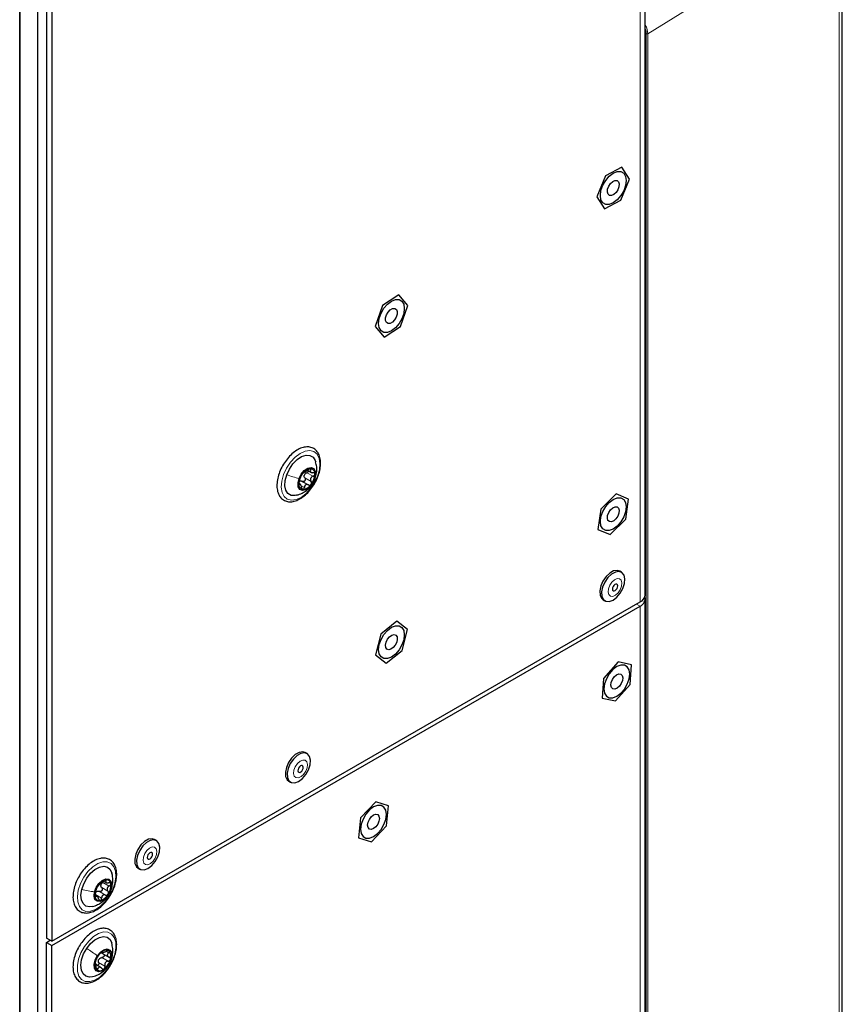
# Paper-space layout 'Blatt4' of a CAD drawing. Header units: millimetres. Extents: x 5 to 418, y 2 to 292.
# Tile 84 of 93: x 293 to 326, y 164 to 203. Entities that reach past the tile are written whole.
import ezdxf

# ---------------------------------------------------------------- set-up
doc = ezdxf.new("R2010")
doc.units = ezdxf.units.MM

psp = doc.layouts.new('Blatt4')

# ---------------------------------------------------------------- linework, layer by layer
at = {"color": 7, "linetype": 'Continuous', "lineweight": 18}
for p, q in [((317.732, 227.439), (317.732, 180.08)), ((325.597, 207.24), (318.036, 202.554)), ((325.597, 138.099), (325.597, 207.24)), ((317.978, 118.455), (317.978, 202.553)), ((318.036, 202.554), (318.036, 118.456)), ((304.481, 184.984), (304.728, 184.842)), ((304.558, 185.193), (304.806, 185.051)), ((304.656, 185.338), (304.718, 185.302)), ((304.242, 184.738), (304.267, 184.723)), ((304.371, 184.659), (304.461, 184.607)), ((304.88, 184.959), (304.867, 184.928)), ((317.591, 179.998), (317.732, 179.916)), ((317.732, 133.374), (317.732, 179.916)), ((296.577, 169.072), (296.618, 169.048)), ((296.358, 168.632), (296.606, 168.489)), ((296.451, 168.78), (296.699, 168.637)), ((296.502, 168.987), (296.75, 168.844)), ((296.854, 168.805), (296.83, 168.742)), ((296.2, 168.503), (296.447, 168.36)), ((296.202, 168.427), (296.222, 168.415)), ((296.456, 166.014), (296.703, 165.871)), ((296.478, 166.254), (296.492, 166.246)), ((296.636, 166.25), (296.722, 166.2)), ((296.226, 165.612), (296.304, 165.567)), ((296.33, 165.824), (296.577, 165.681)), ((296.712, 165.708), (296.719, 165.716))]:
    psp.add_line(p, q, dxfattribs=at)
at = {"color": 7, "linetype": 'Continuous', "lineweight": 25}
for p, q in [((317.937, 180.365), (317.937, 227.725)), ((294.271, 213.568), (294.271, 166.78)), ((294.483, 213.446), (294.483, 166.658)), ((293.21, 115.818), (293.21, 211.821)), ((293.917, 211.266), (293.917, 123.242)), ((293.21, 210.857), (293.21, 122.834)), ((325.725, 138.292), (325.725, 207.434)), ((317.015, 197.28), (316.37, 196.936)), ((317.316, 196.796), (317.015, 197.28)), ((316.37, 196.936), (316.027, 196.107)), ((316.973, 195.967), (317.316, 196.796)), ((316.027, 196.107), (316.329, 195.623)), ((316.329, 195.623), (316.973, 195.967)), ((308.194, 192.222), (307.55, 191.809)), ((308.548, 191.803), (308.194, 192.222)), ((307.55, 191.809), (307.26, 190.976)), ((308.257, 190.971), (308.548, 191.803)), ((307.26, 190.976), (307.613, 190.557)), ((307.613, 190.557), (308.257, 190.971)), ((304.598, 185.28), (304.722, 185.208)), ((304.299, 184.735), (304.251, 184.762)), ((304.375, 184.849), (304.623, 184.706)), ((316.787, 184.35), (316.18, 183.748)), ((317.279, 184.151), (316.787, 184.35)), ((317.163, 183.352), (317.279, 184.151)), ((316.18, 183.748), (316.064, 182.949)), ((316.556, 182.751), (317.163, 183.352)), ((316.064, 182.949), (316.556, 182.751)), ((316.998, 181.258), (316.927, 181.299)), ((294.483, 166.658), (317.732, 180.08)), ((294.483, 166.495), (317.732, 179.916)), ((316.274, 180.168), (316.345, 180.127)), ((317.937, 133.659), (317.937, 180.202)), ((308.118, 179.315), (307.484, 178.812)), ((308.538, 178.991), (308.118, 179.315)), ((307.484, 178.812), (307.269, 177.986)), ((308.323, 178.164), (308.538, 178.991)), ((307.269, 177.986), (307.689, 177.662)), ((307.689, 177.662), (308.323, 178.164)), ((316.864, 177.708), (316.281, 177.051)), ((317.395, 177.593), (316.864, 177.708)), ((317.345, 176.821), (317.395, 177.593)), ((316.281, 177.051), (316.231, 176.279)), ((316.762, 176.164), (317.345, 176.821)), ((316.231, 176.279), (316.762, 176.164)), ((304.567, 174.082), (304.496, 174.122)), ((303.844, 172.991), (303.914, 172.95)), ((307.282, 172.172), (306.685, 171.544)), ((307.793, 172.012), (307.282, 172.172)), ((307.707, 171.225), (307.793, 172.012)), ((306.685, 171.544), (306.6, 170.757)), ((307.111, 170.597), (307.707, 171.225)), ((298.613, 170.644), (298.543, 170.685)), ((306.6, 170.757), (307.111, 170.597)), ((297.89, 169.554), (297.96, 169.513)), ((296.518, 169.041), (296.623, 168.98)), ((296.271, 168.437), (296.186, 168.486)), ((294.483, 166.658), (294.271, 166.78)), ((294.271, 166.617), (294.412, 166.699)), ((294.271, 120.074), (294.271, 166.617)), ((294.271, 166.617), (294.483, 166.495)), ((294.483, 119.952), (294.483, 166.495)), ((296.458, 166.194), (296.732, 166.036)), ((296.465, 166.248), (296.517, 166.217)), ((296.432, 165.615), (296.223, 165.735))]:
    psp.add_line(p, q, dxfattribs=at)
at = {"color": 7, "linetype": 'Continuous', "lineweight": 25, "flags": 128}
for points in [[(317.181, 196.745), (317.156, 196.549), (317.084, 196.344), (316.971, 196.149), (316.829, 195.983), (316.672, 195.864), (316.514, 195.802), (316.372, 195.803), (316.26, 195.868), (316.187, 195.99), (316.163, 196.158), (316.187, 196.354), (316.26, 196.559), (316.372, 196.754), (316.514, 196.92), (316.672, 197.039), (316.829, 197.101), (316.971, 197.1), (317.084, 197.035), (317.156, 196.913), (317.181, 196.745)], [(316.465, 196.206), (316.439, 196.292), (316.449, 196.402), (316.492, 196.52), (316.563, 196.627), (316.65, 196.707), (316.74, 196.749), (316.82, 196.745), (316.878, 196.697), (316.904, 196.611), (316.895, 196.501), (316.851, 196.383), (316.781, 196.276), (316.694, 196.196), (316.603, 196.154), (316.523, 196.158), (316.465, 196.206)], [(307.394, 191.096), (307.419, 191.292), (307.492, 191.498), (307.604, 191.693), (307.746, 191.858), (307.904, 191.978), (308.061, 192.04), (308.203, 192.038), (308.315, 191.973), (308.388, 191.851), (308.413, 191.684), (308.388, 191.488), (308.315, 191.282), (308.203, 191.087), (308.061, 190.921), (307.904, 190.802), (307.746, 190.74), (307.604, 190.741), (307.492, 190.806), (307.419, 190.929), (307.394, 191.096)], [(307.708, 191.129), (307.674, 191.207), (307.675, 191.313), (307.711, 191.43), (307.776, 191.541), (307.86, 191.629), (307.951, 191.681), (308.035, 191.688), (308.099, 191.65), (308.133, 191.572), (308.132, 191.467), (308.096, 191.349), (308.031, 191.238), (307.947, 191.15), (307.856, 191.098), (307.772, 191.091), (307.708, 191.129)], [(303.764, 185.113), (303.87, 185.338), (304.012, 185.543), (304.177, 185.711), (304.354, 185.828), (304.527, 185.885), (304.683, 185.877), (304.809, 185.806), (304.894, 185.676), (304.911, 185.626)], [(304.251, 184.959), (304.339, 185.13), (304.459, 185.274), (304.595, 185.367), (304.726, 185.395), (304.831, 185.355), (304.894, 185.252), (304.907, 185.102), (304.867, 184.928)], [(304.148, 184.299), (304.096, 184.288), (303.94, 184.295), (303.814, 184.367), (303.729, 184.497), (303.691, 184.675), (303.703, 184.886), (303.764, 185.113)], [(304.867, 184.928), (304.779, 184.757), (304.658, 184.613), (304.522, 184.52), (304.392, 184.492), (304.287, 184.532), (304.223, 184.635), (304.211, 184.785), (304.251, 184.959)], [(316.163, 183.256), (316.187, 183.452), (316.26, 183.658), (316.372, 183.853), (316.514, 184.018), (316.672, 184.138), (316.829, 184.2), (316.971, 184.198), (317.084, 184.133), (317.156, 184.011), (317.181, 183.844), (317.156, 183.648), (317.084, 183.442), (316.971, 183.247), (316.829, 183.082), (316.672, 182.962), (316.514, 182.9), (316.372, 182.902), (316.26, 182.967), (316.187, 183.089), (316.163, 183.256)], [(316.521, 183.258), (316.464, 183.307), (316.439, 183.394), (316.45, 183.504), (316.494, 183.622), (316.565, 183.728), (316.653, 183.808), (316.743, 183.848), (316.823, 183.843), (316.879, 183.793), (316.904, 183.706), (316.894, 183.596), (316.85, 183.478), (316.778, 183.372), (316.691, 183.293), (316.6, 183.252), (316.521, 183.258)], [(316.927, 181.299), (316.827, 181.329), (316.683, 181.305), (316.531, 181.22), (316.387, 181.082), (316.266, 180.906), (316.181, 180.712), (316.141, 180.519), (316.152, 180.35), (316.211, 180.223), (316.274, 180.168)], [(317.132, 180.995), (317.097, 181.145), (317.016, 181.246), (316.897, 181.288), (316.754, 181.264), (316.602, 181.179), (316.458, 181.041), (316.336, 180.865), (316.252, 180.671), (316.212, 180.479), (316.222, 180.309), (316.282, 180.182), (316.383, 180.109), (316.515, 180.1), (316.665, 180.155), (316.815, 180.268), (316.95, 180.427), (317.055, 180.615), (317.118, 180.811), (317.132, 180.995)], [(316.848, 180.721), (316.837, 180.761), (316.812, 180.784), (316.776, 180.787), (316.735, 180.769), (316.695, 180.734), (316.662, 180.686), (316.642, 180.632), (316.637, 180.582), (316.647, 180.542), (316.673, 180.519), (316.709, 180.516), (316.75, 180.533), (316.79, 180.569), (316.822, 180.617), (316.843, 180.67), (316.848, 180.721)], [(308.413, 178.782), (308.388, 178.586), (308.315, 178.381), (308.203, 178.186), (308.061, 178.02), (307.904, 177.9), (307.746, 177.838), (307.604, 177.84), (307.492, 177.905), (307.419, 178.027), (307.394, 178.194), (307.419, 178.391), (307.492, 178.596), (307.604, 178.791), (307.746, 178.957), (307.904, 179.076), (308.061, 179.138), (308.203, 179.137), (308.315, 179.072), (308.388, 178.95), (308.413, 178.782)], [(307.726, 178.211), (307.682, 178.277), (307.671, 178.375), (307.696, 178.49), (307.752, 178.606), (307.831, 178.703), (307.922, 178.767), (308.009, 178.79), (308.081, 178.766), (308.125, 178.7), (308.136, 178.602), (308.112, 178.486), (308.055, 178.371), (307.976, 178.274), (307.885, 178.209), (307.798, 178.187), (307.726, 178.211)], [(316.813, 176.348), (316.97, 176.468), (317.112, 176.633), (317.225, 176.828), (317.297, 177.034), (317.322, 177.23), (317.297, 177.397), (317.225, 177.519), (317.112, 177.585), (316.97, 177.586), (316.813, 177.524), (316.656, 177.404), (316.514, 177.239), (316.401, 177.044), (316.329, 176.838), (316.304, 176.642), (316.329, 176.475), (316.401, 176.353), (316.514, 176.288), (316.656, 176.286), (316.813, 176.348)], [(316.713, 177.121), (316.801, 177.198), (316.891, 177.235), (316.969, 177.227), (317.024, 177.174), (317.046, 177.085), (317.033, 176.973), (316.986, 176.856), (316.914, 176.751), (316.825, 176.674), (316.735, 176.637), (316.657, 176.646), (316.602, 176.699), (316.58, 176.787), (316.593, 176.899), (316.64, 177.016), (316.713, 177.121)], [(304.496, 174.122), (304.396, 174.152), (304.253, 174.129), (304.101, 174.044), (303.956, 173.906), (303.835, 173.73), (303.75, 173.535), (303.71, 173.343), (303.721, 173.174), (303.78, 173.046), (303.844, 172.991)], [(304.701, 173.818), (304.666, 173.969), (304.585, 174.07), (304.466, 174.111), (304.323, 174.088), (304.171, 174.003), (304.027, 173.865), (303.906, 173.689), (303.821, 173.495), (303.781, 173.302), (303.792, 173.133), (303.851, 173.006), (303.952, 172.933), (304.085, 172.924), (304.234, 172.979), (304.384, 173.092), (304.519, 173.251), (304.624, 173.439), (304.687, 173.635), (304.701, 173.818)], [(304.417, 173.545), (304.406, 173.585), (304.381, 173.608), (304.345, 173.611), (304.304, 173.593), (304.264, 173.558), (304.231, 173.51), (304.211, 173.456), (304.206, 173.406), (304.216, 173.366), (304.242, 173.343), (304.278, 173.34), (304.319, 173.357), (304.359, 173.393), (304.391, 173.441), (304.412, 173.494), (304.417, 173.545)], [(307.196, 170.797), (307.354, 170.916), (307.496, 171.082), (307.608, 171.277), (307.681, 171.482), (307.706, 171.678), (307.681, 171.846), (307.608, 171.968), (307.496, 172.033), (307.354, 172.035), (307.196, 171.972), (307.039, 171.853), (306.897, 171.687), (306.785, 171.492), (306.712, 171.287), (306.687, 171.091), (306.712, 170.923), (306.785, 170.801), (306.897, 170.736), (307.039, 170.735), (307.196, 170.797)], [(307.108, 171.582), (307.197, 171.654), (307.286, 171.685), (307.362, 171.67), (307.412, 171.612), (307.43, 171.519), (307.412, 171.405), (307.361, 171.289), (307.285, 171.187), (307.196, 171.115), (307.107, 171.084), (307.031, 171.099), (306.981, 171.157), (306.963, 171.25), (306.981, 171.364), (307.032, 171.48), (307.108, 171.582)], [(298.543, 170.685), (298.442, 170.715), (298.299, 170.692), (298.147, 170.607), (298.002, 170.469), (297.881, 170.293), (297.796, 170.098), (297.757, 169.906), (297.767, 169.737), (297.826, 169.609), (297.89, 169.554)], [(298.748, 170.381), (298.712, 170.532), (298.631, 170.633), (298.512, 170.674), (298.369, 170.651), (298.217, 170.566), (298.073, 170.428), (297.952, 170.252), (297.867, 170.058), (297.827, 169.865), (297.838, 169.696), (297.897, 169.569), (297.998, 169.496), (298.131, 169.487), (298.28, 169.542), (298.431, 169.655), (298.565, 169.814), (298.67, 170.002), (298.733, 170.198), (298.748, 170.381)], [(298.463, 170.108), (298.453, 170.147), (298.427, 170.171), (298.391, 170.174), (298.35, 170.156), (298.31, 170.121), (298.278, 170.072), (298.257, 170.019), (298.252, 169.969), (298.263, 169.929), (298.288, 169.906), (298.324, 169.902), (298.365, 169.92), (298.405, 169.956), (298.438, 170.004), (298.458, 170.057), (298.463, 170.108)], [(295.66, 168.709), (295.74, 168.937), (295.861, 169.157), (296.013, 169.349), (296.185, 169.498), (296.362, 169.593), (296.53, 169.625), (296.675, 169.592), (296.786, 169.497), (296.851, 169.357)], [(296.166, 168.615), (296.234, 168.791), (296.342, 168.95), (296.473, 169.068), (296.609, 169.126), (296.727, 169.116), (296.811, 169.04), (296.847, 168.909), (296.83, 168.742)], [(296.084, 168.033), (295.971, 168.018), (295.826, 168.051), (295.715, 168.147), (295.647, 168.297), (295.629, 168.489), (295.66, 168.709)], [(296.83, 168.742), (296.762, 168.566), (296.654, 168.407), (296.522, 168.29), (296.387, 168.231), (296.268, 168.241), (296.185, 168.318), (296.149, 168.449), (296.166, 168.615)], [(295.858, 166.376), (296.01, 166.569), (296.181, 166.72), (296.358, 166.815), (296.526, 166.849), (296.672, 166.817), (296.784, 166.723), (296.85, 166.585)], [(296.088, 165.258), (295.974, 165.242), (295.828, 165.274), (295.717, 165.368), (295.648, 165.517), (295.628, 165.709), (295.659, 165.928), (295.738, 166.157), (295.858, 166.376)], [(296.277, 166.089), (296.398, 166.232), (296.534, 166.325), (296.664, 166.354), (296.769, 166.314), (296.833, 166.212), (296.846, 166.062), (296.806, 165.888), (296.719, 165.716)], [(296.719, 165.716), (296.598, 165.573), (296.462, 165.48), (296.332, 165.451), (296.226, 165.491), (296.162, 165.593), (296.15, 165.743), (296.19, 165.917), (296.277, 166.089)]]:
    psp.add_lwpolyline(points, dxfattribs=at)
at = {"color": 7, "linetype": 'Continuous', "lineweight": 18, "flags": 128}
for points in [[(304.983, 185.053), (304.866, 184.8), (304.711, 184.565), (304.529, 184.366), (304.332, 184.217), (304.133, 184.126), (303.947, 184.101), (303.786, 184.143), (303.66, 184.25), (303.579, 184.413), (303.548, 184.622), (303.569, 184.863), (303.64, 185.119), (303.757, 185.373), (303.912, 185.608), (304.094, 185.806), (304.291, 185.956), (304.489, 186.047), (304.676, 186.072), (304.837, 186.03), (304.962, 185.923), (305.044, 185.76), (305.075, 185.551), (305.054, 185.31), (304.983, 185.053)], [(317.016, 180.831), (316.988, 180.935), (316.923, 180.995), (316.83, 181.003), (316.724, 180.957), (316.62, 180.865), (316.535, 180.74), (316.482, 180.602), (316.468, 180.472), (316.496, 180.368), (316.562, 180.308), (316.655, 180.3), (316.761, 180.346), (316.865, 180.438), (316.949, 180.562), (317.003, 180.701), (317.016, 180.831)], [(304.585, 173.655), (304.557, 173.758), (304.492, 173.818), (304.399, 173.826), (304.293, 173.781), (304.189, 173.689), (304.104, 173.564), (304.051, 173.426), (304.037, 173.295), (304.065, 173.192), (304.131, 173.132), (304.224, 173.124), (304.33, 173.17), (304.434, 173.262), (304.518, 173.386), (304.572, 173.524), (304.585, 173.655)], [(298.632, 170.218), (298.604, 170.321), (298.538, 170.381), (298.445, 170.389), (298.339, 170.344), (298.235, 170.252), (298.151, 170.127), (298.097, 169.989), (298.084, 169.858), (298.112, 169.755), (298.177, 169.695), (298.27, 169.687), (298.376, 169.733), (298.48, 169.825), (298.565, 169.949), (298.618, 170.087), (298.632, 170.218)], [(296.975, 168.96), (296.887, 168.703), (296.757, 168.454), (296.591, 168.229), (296.403, 168.046), (296.204, 167.915), (296.008, 167.846), (295.829, 167.843), (295.679, 167.907), (295.567, 168.033), (295.502, 168.214), (295.488, 168.435), (295.526, 168.683), (295.613, 168.94), (295.744, 169.19), (295.909, 169.414), (296.098, 169.598), (296.297, 169.729), (296.492, 169.798), (296.672, 169.8), (296.822, 169.736), (296.934, 169.61), (296.999, 169.43), (297.013, 169.208), (296.975, 168.96)], [(296.732, 165.639), (296.562, 165.421), (296.371, 165.245), (296.172, 165.123), (295.978, 165.064), (295.803, 165.073), (295.658, 165.147), (295.553, 165.283), (295.496, 165.47), (295.491, 165.697), (295.537, 165.948), (295.632, 166.205), (295.769, 166.451), (295.938, 166.67), (296.129, 166.846), (296.329, 166.968), (296.523, 167.027), (296.698, 167.018), (296.843, 166.944), (296.947, 166.808), (297.004, 166.62), (297.01, 166.394), (296.964, 166.143), (296.869, 165.886), (296.732, 165.639)]]:
    psp.add_lwpolyline(points, dxfattribs=at)
at = {"color": 7, "linetype": 'Continuous', "lineweight": 18}
psp.add_arc((318.006, 202.607), 0.0609, 242.4446, 299.2876, dxfattribs=at)
at = {"color": 7, "linetype": 'Continuous', "lineweight": 25}
for centre, radius, start, end in [((304.921, 184.732), 0.681, 140.9685, 178.4687), ((304.751, 184.93), 0.426, 95.4013, 147.1955), ((304.697, 185.019), 0.249, 152.7135, 166.7236), ((304.686, 185.163), 0.193, 352.2874, 82.6166), ((304.196, 185.155), 0.681, 320.9685, 358.4687), ((304.432, 184.724), 0.193, 172.2874, 262.6166), ((304.367, 184.957), 0.426, 275.4013, 327.1955), ((317.587, 180.4), 0.352, 294.3747, 354.3052), ((317.622, 180.206), 0.31, 290.8155, 15.0042), ((296.752, 168.578), 0.53, 106.8268, 151.374), ((296.637, 168.916), 0.174, 5.3311, 102.6403), ((296.781, 168.494), 0.599, 145.6008, 186.547), ((296.367, 168.467), 0.193, 120.7845, 137.4163), ((296.631, 168.84), 0.219, 158.4297, 173.718), ((296.215, 168.864), 0.599, 325.6008, 6.547), ((296.359, 168.442), 0.174, 185.3311, 282.6403), ((296.244, 168.779), 0.53, 286.8268, 331.374), ((296.621, 166.071), 0.24, 59.0871, 136.4851), ((296.905, 165.666), 0.731, 128.7416, 164.4498), ((296.569, 165.804), 0.268, 139.922, 153.2695), ((296.091, 166.139), 0.731, 308.7416, 344.4498), ((296.495, 166.069), 0.325, 337.3286, 39.8568), ((296.501, 165.737), 0.325, 157.3286, 219.8568), ((296.374, 165.734), 0.24, 239.0871, 316.4851)]:
    psp.add_arc(centre, radius, start, end, dxfattribs=at)
at = {"color": 7, "linetype": 'Continuous', "lineweight": 18}
for centre, major_axis, ratio, start_param, end_param in [((317.681, 202.757), (-0.251, 0.432), 0.581041, 3.925082, 4.689681), ((317.652, 202.741), (-0.23, 0.398), 0.577908, 3.926308, 4.430945)]:
    psp.add_ellipse(centre, major_axis=major_axis, ratio=ratio, start_param=start_param, end_param=end_param, dxfattribs=at)
at = {"color": 7, "linetype": 'Continuous', "lineweight": 25}
for points, knots in [([(304.61, 186.212), (304.575, 186.212), (304.478, 186.212), (304.311, 186.164), (304.113, 186.056), (303.922, 185.897), (303.744, 185.699), (303.648, 185.543), (303.601, 185.465)], [0, 0, 0, 0, 0.098819, 0.274274, 0.453943, 0.63636, 0.8186, 1, 1, 1, 1]), ([(304.993, 185.04), (305.008, 185.076), (305.058, 185.195), (305.098, 185.399), (305.111, 185.637), (305.072, 185.851), (304.984, 186.027), (304.849, 186.151), (304.716, 186.203), (304.633, 186.21), (304.61, 186.212)], [0, 0, 0, 0, 0.063226, 0.211446, 0.360614, 0.51095, 0.660799, 0.805706, 0.944262, 1, 1, 1, 1]), ([(303.601, 185.465), (303.601, 185.465), (303.551, 185.389), (303.481, 185.218), (303.401, 184.968), (303.37, 184.721), (303.386, 184.495), (303.45, 184.307), (303.559, 184.161), (303.704, 184.067), (303.878, 184.032), (304.064, 184.055), (304.259, 184.132), (304.455, 184.263), (304.642, 184.442), (304.806, 184.657), (304.927, 184.861), (304.976, 184.993), (304.993, 185.04)], [0, 0, 0, 0, 0.00018, 0.070034, 0.140051, 0.210424, 0.281334, 0.352574, 0.415473, 0.482378, 0.547384, 0.612731, 0.68053, 0.750195, 0.820264, 0.89018, 0.960009, 1, 1, 1, 1]), ([(304.887, 184.957), (304.909, 185.033), (304.954, 185.185), (304.959, 185.414), (304.924, 185.556), (304.908, 185.622)], [0, 0, 0, 0, 0.3538162, 0.6983265, 1, 1, 1, 1]), ([(304.264, 184.864), (304.27, 184.882), (304.28, 184.909), (304.295, 184.951), (304.306, 184.983), (304.317, 185.013), (304.331, 185.047), (304.337, 185.063), (304.341, 185.073)], [0, 0, 0, 0, 0.249168, 0.374303, 0.498903, 0.623987, 0.749746, 1, 1, 1, 1]), ([(304.393, 185.161), (304.386, 185.152), (304.374, 185.135), (304.358, 185.11), (304.347, 185.088), (304.343, 185.078), (304.341, 185.073)], [0, 0, 0, 0, 0.250033, 0.4996315, 0.7492277, 1, 1, 1, 1]), ([(304.481, 184.984), (304.486, 184.976), (304.495, 184.959), (304.499, 184.928), (304.494, 184.896), (304.479, 184.868), (304.456, 184.847), (304.429, 184.837), (304.401, 184.837), (304.384, 184.845), (304.375, 184.849)], [0, 0, 0, 0, 0.125193, 0.249438, 0.374279, 0.499024, 0.623869, 0.749369, 0.87443, 1, 1, 1, 1]), ([(304.447, 185.209), (304.445, 185.209), (304.441, 185.209), (304.429, 185.2), (304.412, 185.184), (304.399, 185.169), (304.393, 185.161)], [0, 0, 0, 0, 0.249815, 0.499908, 0.75012, 1, 1, 1, 1]), ([(304.447, 185.209), (304.451, 185.209), (304.457, 185.209), (304.479, 185.221), (304.501, 185.234), (304.527, 185.25), (304.564, 185.274), (304.591, 185.294), (304.609, 185.308)], [0, 0, 0, 0, 0.249199, 0.374336, 0.49893, 0.624007, 0.749759, 1, 1, 1, 1]), ([(304.481, 184.984), (304.472, 184.998), (304.456, 185.026), (304.455, 185.06), (304.455, 185.076)], [0, 0, 0, 0, 0.50155, 1, 1, 1, 1]), ([(304.476, 185.133), (304.487, 185.146), (304.51, 185.173), (304.542, 185.187), (304.558, 185.193)], [0, 0, 0, 0, 0.498459, 1, 1, 1, 1]), ([(304.626, 185.264), (304.626, 185.26), (304.624, 185.248), (304.61, 185.228), (304.587, 185.207), (304.568, 185.198), (304.558, 185.193)], [0, 0, 0, 0, 0.10954, 0.406653, 0.702727, 1, 1, 1, 1]), ([(304.711, 185.354), (304.703, 185.354), (304.689, 185.353), (304.661, 185.342), (304.633, 185.326), (304.617, 185.314), (304.609, 185.308)], [0, 0, 0, 0, 0.249991, 0.499611, 0.749127, 1, 1, 1, 1]), ([(304.718, 185.302), (304.708, 185.288), (304.694, 185.268), (304.694, 185.242), (304.701, 185.224), (304.718, 185.209), (304.75, 185.195), (304.781, 185.193), (304.802, 185.192)], [0, 0, 0, 0, 0.249201, 0.374338, 0.498932, 0.624008, 0.74976, 1, 1, 1, 1]), ([(304.806, 185.051), (304.785, 185.041), (304.754, 185.026), (304.724, 184.993), (304.708, 184.964), (304.701, 184.932), (304.703, 184.888), (304.718, 184.86), (304.728, 184.842)], [0, 0, 0, 0, 0.249168, 0.374303, 0.498903, 0.623987, 0.749746, 1, 1, 1, 1]), ([(304.718, 185.302), (304.722, 185.309), (304.731, 185.321), (304.734, 185.338), (304.728, 185.351), (304.716, 185.353), (304.711, 185.354)], [0, 0, 0, 0, 0.249852, 0.499902, 0.750115, 1, 1, 1, 1]), ([(304.877, 185.137), (304.876, 185.145), (304.873, 185.162), (304.856, 185.179), (304.831, 185.19), (304.812, 185.191), (304.802, 185.192)], [0, 0, 0, 0, 0.249857, 0.499466, 0.749011, 1, 1, 1, 1]), ([(304.806, 185.051), (304.815, 185.055), (304.834, 185.064), (304.858, 185.085), (304.874, 185.111), (304.876, 185.128), (304.877, 185.137)], [0, 0, 0, 0, 0.249807, 0.500055, 0.750309, 1, 1, 1, 1]), ([(304.154, 184.306), (304.194, 184.316), (304.302, 184.342), (304.463, 184.428), (304.63, 184.556), (304.783, 184.73), (304.85, 184.876), (304.887, 184.957)], [0, 0, 0, 0, 0.120898, 0.327824, 0.530789, 0.739002, 1, 1, 1, 1]), ([(304.264, 184.864), (304.261, 184.856), (304.255, 184.84), (304.247, 184.81), (304.241, 184.778), (304.241, 184.759), (304.241, 184.75)], [0, 0, 0, 0, 0.249807, 0.500055, 0.750309, 1, 1, 1, 1]), ([(304.241, 184.75), (304.241, 184.742), (304.243, 184.727), (304.249, 184.715), (304.258, 184.713), (304.264, 184.72), (304.267, 184.723)], [0, 0, 0, 0, 0.249857, 0.499466, 0.749011, 1, 1, 1, 1]), ([(304.352, 184.613), (304.347, 184.635), (304.34, 184.667), (304.325, 184.703), (304.312, 184.723), (304.3, 184.735), (304.284, 184.741), (304.274, 184.73), (304.267, 184.723)], [0, 0, 0, 0, 0.249201, 0.374338, 0.498932, 0.624008, 0.74976, 1, 1, 1, 1]), ([(304.29, 184.865), (304.305, 184.866), (304.334, 184.869), (304.361, 184.856), (304.375, 184.849)], [0, 0, 0, 0, 0.498457, 1, 1, 1, 1]), ([(304.352, 184.613), (304.354, 184.603), (304.358, 184.582), (304.371, 184.556), (304.388, 184.538), (304.401, 184.534), (304.407, 184.533)], [0, 0, 0, 0, 0.249852, 0.499902, 0.750115, 1, 1, 1, 1]), ([(304.407, 184.533), (304.414, 184.534), (304.427, 184.536), (304.444, 184.553), (304.456, 184.577), (304.459, 184.597), (304.461, 184.607)], [0, 0, 0, 0, 0.249991, 0.499611, 0.749127, 1, 1, 1, 1]), ([(304.623, 184.706), (304.604, 184.714), (304.577, 184.726), (304.539, 184.724), (304.513, 184.714), (304.492, 184.695), (304.47, 184.661), (304.464, 184.629), (304.461, 184.607)], [0, 0, 0, 0, 0.249199, 0.374336, 0.49893, 0.624007, 0.749759, 1, 1, 1, 1]), ([(304.623, 184.706), (304.631, 184.702), (304.648, 184.694), (304.676, 184.694), (304.704, 184.704), (304.718, 184.719), (304.725, 184.726)], [0, 0, 0, 0, 0.249815, 0.499908, 0.75012, 1, 1, 1, 1]), ([(304.725, 184.726), (304.731, 184.735), (304.742, 184.753), (304.747, 184.785), (304.743, 184.816), (304.733, 184.833), (304.728, 184.842)], [0, 0, 0, 0, 0.250033, 0.499632, 0.749228, 1, 1, 1, 1]), ([(296.403, 169.937), (296.367, 169.928), (296.266, 169.904), (296.096, 169.819), (295.901, 169.672), (295.723, 169.479), (295.605, 169.324), (295.56, 169.234), (295.556, 169.225)], [0, 0, 0, 0, 0.116024, 0.329386, 0.54511, 0.761082, 0.976573, 1, 1, 1, 1]), ([(296.989, 168.949), (297.003, 169.001), (297.04, 169.137), (297.05, 169.346), (297.019, 169.564), (296.935, 169.744), (296.806, 169.876), (296.643, 169.945), (296.504, 169.953), (296.423, 169.94), (296.403, 169.937)], [0, 0, 0, 0, 0.090612, 0.238574, 0.387702, 0.536718, 0.681345, 0.819423, 0.955356, 1, 1, 1, 1]), ([(295.556, 169.225), (295.517, 169.154), (295.434, 169.002), (295.354, 168.757), (295.312, 168.509), (295.317, 168.278), (295.372, 168.075), (295.477, 167.915), (295.624, 167.81), (295.796, 167.768), (295.981, 167.785), (296.175, 167.856), (296.372, 167.981), (296.56, 168.155), (296.729, 168.366), (296.867, 168.603), (296.956, 168.803), (296.982, 168.918), (296.989, 168.949)], [0, 0, 0, 0, 0.058922, 0.12516, 0.191689, 0.2587, 0.326172, 0.392809, 0.45667, 0.518284, 0.579969, 0.643874, 0.709697, 0.776038, 0.842244, 0.90835, 0.974521, 1, 1, 1, 1]), ([(296.342, 168.897), (296.347, 168.9), (296.356, 168.905), (296.378, 168.923), (296.4, 168.941), (296.425, 168.961), (296.46, 168.99), (296.484, 169.011), (296.5, 169.026)], [0, 0, 0, 0, 0.2491995, 0.3743362, 0.4989302, 0.6240074, 0.7497593, 1, 1, 1, 1]), ([(296.599, 169.086), (296.591, 169.083), (296.576, 169.079), (296.549, 169.064), (296.522, 169.046), (296.508, 169.032), (296.5, 169.026)], [0, 0, 0, 0, 0.2499907, 0.4996106, 0.7491271, 1, 1, 1, 1]), ([(296.618, 169.048), (296.621, 169.054), (296.628, 169.066), (296.627, 169.079), (296.618, 169.087), (296.605, 169.086), (296.599, 169.086)], [0, 0, 0, 0, 0.249852, 0.499902, 0.750115, 1, 1, 1, 1]), ([(296.618, 169.048), (296.611, 169.036), (296.601, 169.017), (296.605, 168.996), (296.617, 168.982), (296.637, 168.973), (296.672, 168.965), (296.704, 168.968), (296.725, 168.97)], [0, 0, 0, 0, 0.249201, 0.374338, 0.498932, 0.624008, 0.74976, 1, 1, 1, 1]), ([(296.86, 168.803), (296.873, 168.881), (296.9, 169.035), (296.889, 169.223), (296.856, 169.323), (296.847, 169.349)], [0, 0, 0, 0, 0.425087, 0.849708, 1, 1, 1, 1]), ([(296.087, 168.034), (296.088, 168.034), (296.159, 168.045), (296.291, 168.104), (296.473, 168.21), (296.631, 168.354), (296.762, 168.535), (296.831, 168.692), (296.855, 168.786), (296.86, 168.803)], [0, 0, 0, 0, 0.00075, 0.189438, 0.371917, 0.553451, 0.745308, 0.953217, 1, 1, 1, 1]), ([(296.198, 168.541), (296.203, 168.561), (296.211, 168.591), (296.221, 168.635), (296.229, 168.667), (296.236, 168.696), (296.245, 168.728), (296.247, 168.74), (296.249, 168.748)], [0, 0, 0, 0, 0.249168, 0.374303, 0.498903, 0.623987, 0.749746, 1, 1, 1, 1]), ([(296.287, 168.832), (296.282, 168.823), (296.271, 168.805), (296.259, 168.78), (296.251, 168.759), (296.25, 168.752), (296.249, 168.748)], [0, 0, 0, 0, 0.250033, 0.499632, 0.749228, 1, 1, 1, 1]), ([(296.269, 168.633), (296.284, 168.637), (296.313, 168.645), (296.343, 168.636), (296.358, 168.632)], [0, 0, 0, 0, 0.498457, 1, 1, 1, 1]), ([(296.342, 168.897), (296.339, 168.895), (296.334, 168.893), (296.321, 168.879), (296.304, 168.858), (296.293, 168.841), (296.287, 168.832)], [0, 0, 0, 0, 0.249815, 0.499908, 0.75012, 1, 1, 1, 1]), ([(296.451, 168.78), (296.457, 168.773), (296.469, 168.758), (296.477, 168.728), (296.475, 168.697), (296.463, 168.668), (296.442, 168.644), (296.415, 168.629), (296.386, 168.624), (296.367, 168.629), (296.358, 168.632)], [0, 0, 0, 0, 0.125193, 0.249438, 0.374279, 0.499024, 0.623869, 0.749369, 0.87443, 1, 1, 1, 1]), ([(296.451, 168.78), (296.441, 168.792), (296.421, 168.817), (296.416, 168.848), (296.413, 168.864)], [0, 0, 0, 0, 0.50155, 1, 1, 1, 1]), ([(296.427, 168.92), (296.437, 168.934), (296.457, 168.961), (296.487, 168.979), (296.502, 168.987)], [0, 0, 0, 0, 0.498459, 1, 1, 1, 1]), ([(296.75, 168.844), (296.73, 168.833), (296.701, 168.815), (296.675, 168.78), (296.662, 168.751), (296.66, 168.719), (296.667, 168.678), (296.686, 168.654), (296.699, 168.637)], [0, 0, 0, 0, 0.249168, 0.374303, 0.498903, 0.623987, 0.749746, 1, 1, 1, 1]), ([(296.709, 168.525), (296.714, 168.535), (296.723, 168.554), (296.724, 168.585), (296.716, 168.615), (296.704, 168.63), (296.699, 168.637)], [0, 0, 0, 0, 0.250033, 0.499632, 0.749228, 1, 1, 1, 1]), ([(296.81, 168.932), (296.807, 168.939), (296.802, 168.954), (296.781, 168.967), (296.755, 168.973), (296.735, 168.971), (296.725, 168.97)], [0, 0, 0, 0, 0.249857, 0.499466, 0.749011, 1, 1, 1, 1]), ([(296.75, 168.844), (296.759, 168.85), (296.777, 168.86), (296.798, 168.883), (296.811, 168.908), (296.81, 168.924), (296.81, 168.932)], [0, 0, 0, 0, 0.249807, 0.500055, 0.750309, 1, 1, 1, 1]), ([(296.198, 168.541), (296.195, 168.532), (296.19, 168.514), (296.185, 168.482), (296.183, 168.451), (296.185, 168.434), (296.186, 168.425)], [0, 0, 0, 0, 0.249807, 0.500055, 0.750309, 1, 1, 1, 1]), ([(296.186, 168.425), (296.188, 168.419), (296.192, 168.405), (296.201, 168.398), (296.212, 168.401), (296.219, 168.411), (296.222, 168.415)], [0, 0, 0, 0, 0.249857, 0.499466, 0.749011, 1, 1, 1, 1]), ([(296.2, 168.503), (296.201, 168.52), (296.202, 168.555), (296.218, 168.583), (296.225, 168.597)], [0, 0, 0, 0, 0.501552, 1, 1, 1, 1]), ([(296.33, 168.337), (296.322, 168.358), (296.312, 168.389), (296.291, 168.419), (296.275, 168.435), (296.259, 168.442), (296.241, 168.441), (296.23, 168.426), (296.222, 168.415)], [0, 0, 0, 0, 0.249201, 0.374338, 0.498932, 0.624008, 0.74976, 1, 1, 1, 1]), ([(296.33, 168.337), (296.333, 168.328), (296.34, 168.308), (296.356, 168.286), (296.375, 168.272), (296.39, 168.272), (296.397, 168.272)], [0, 0, 0, 0, 0.249852, 0.499902, 0.750115, 1, 1, 1, 1]), ([(296.397, 168.272), (296.404, 168.275), (296.418, 168.28), (296.434, 168.301), (296.445, 168.329), (296.446, 168.349), (296.447, 168.36)], [0, 0, 0, 0, 0.249991, 0.499611, 0.749127, 1, 1, 1, 1]), ([(296.606, 168.489), (296.586, 168.494), (296.557, 168.501), (296.518, 168.492), (296.492, 168.477), (296.471, 168.454), (296.452, 168.416), (296.449, 168.382), (296.447, 168.36)], [0, 0, 0, 0, 0.249199, 0.374336, 0.49893, 0.624007, 0.749759, 1, 1, 1, 1]), ([(296.606, 168.489), (296.615, 168.486), (296.633, 168.482), (296.662, 168.486), (296.689, 168.5), (296.702, 168.517), (296.709, 168.525)], [0, 0, 0, 0, 0.249815, 0.499908, 0.75012, 1, 1, 1, 1]), ([(296.837, 167.061), (296.81, 167.081), (296.737, 167.135), (296.592, 167.177), (296.409, 167.171), (296.216, 167.108), (296.019, 166.992), (295.829, 166.825), (295.662, 166.63), (295.576, 166.482), (295.536, 166.413)], [0, 0, 0, 0, 0.075928, 0.204399, 0.332927, 0.46564, 0.602765, 0.74143, 0.879862, 1, 1, 1, 1]), ([(296.97, 166.104), (296.978, 166.127), (297.018, 166.235), (297.045, 166.425), (297.045, 166.658), (296.992, 166.862), (296.912, 166.992), (296.852, 167.048), (296.837, 167.061)], [0, 0, 0, 0, 0.061079, 0.276824, 0.494099, 0.712952, 0.929478, 1, 1, 1, 1]), ([(295.536, 166.413), (295.53, 166.403), (295.475, 166.316), (295.403, 166.135), (295.331, 165.884), (295.308, 165.64), (295.332, 165.419), (295.407, 165.231), (295.53, 165.091), (295.689, 165.011), (295.867, 164.992), (296.056, 165.029), (296.252, 165.122), (296.446, 165.268), (296.611, 165.434), (296.696, 165.56), (296.731, 165.611)], [0, 0, 0, 0, 0.0103206, 0.0893872, 0.1686677, 0.2483916, 0.3287397, 0.4092673, 0.4878443, 0.5628082, 0.6361898, 0.7107843, 0.7882455, 0.8673533, 0.9466038, 1, 1, 1, 1]), ([(296.745, 166.277), (296.739, 166.28), (296.728, 166.287), (296.701, 166.286), (296.672, 166.28), (296.653, 166.271), (296.644, 166.266)], [0, 0, 0, 0, 0.249991, 0.499611, 0.749127, 1, 1, 1, 1]), ([(296.719, 165.704), (296.758, 165.773), (296.836, 165.91), (296.889, 166.142), (296.898, 166.37), (296.864, 166.514), (296.848, 166.583)], [0, 0, 0, 0, 0.258082, 0.51625, 0.771055, 1, 1, 1, 1]), ([(296.244, 165.962), (296.241, 165.956), (296.234, 165.945), (296.222, 165.921), (296.21, 165.892), (296.204, 165.872), (296.201, 165.862)], [0, 0, 0, 0, 0.249807, 0.500055, 0.750309, 1, 1, 1, 1]), ([(296.244, 165.962), (296.252, 165.974), (296.263, 165.991), (296.284, 166.026), (296.302, 166.054), (296.321, 166.082), (296.346, 166.117), (296.36, 166.138), (296.37, 166.152)], [0, 0, 0, 0, 0.249168, 0.374303, 0.498903, 0.623987, 0.749746, 1, 1, 1, 1]), ([(296.33, 165.824), (296.326, 165.84), (296.318, 165.874), (296.326, 165.908), (296.33, 165.925)], [0, 0, 0, 0, 0.50155, 1, 1, 1, 1]), ([(296.364, 165.977), (296.378, 165.987), (296.406, 166.007), (296.439, 166.012), (296.456, 166.014)], [0, 0, 0, 0, 0.498459, 1, 1, 1, 1]), ([(296.447, 166.236), (296.44, 166.23), (296.425, 166.218), (296.402, 166.194), (296.383, 166.171), (296.374, 166.159), (296.37, 166.152)], [0, 0, 0, 0, 0.250033, 0.499632, 0.749228, 1, 1, 1, 1]), ([(296.5, 166.173), (296.486, 166.179), (296.457, 166.192), (296.441, 166.214), (296.433, 166.225)], [0, 0, 0, 0, 0.501552, 1, 1, 1, 1]), ([(296.492, 166.246), (296.492, 166.249), (296.493, 166.255), (296.484, 166.257), (296.469, 166.251), (296.455, 166.241), (296.447, 166.236)], [0, 0, 0, 0, 0.249815, 0.499908, 0.75012, 1, 1, 1, 1]), ([(296.532, 166.152), (296.535, 166.148), (296.545, 166.138), (296.552, 166.115), (296.55, 166.086), (296.536, 166.058), (296.514, 166.035), (296.486, 166.019), (296.466, 166.016), (296.456, 166.014)], [0, 0, 0, 0, 0.086733, 0.238647, 0.390434, 0.542338, 0.695042, 0.847213, 1, 1, 1, 1]), ([(296.492, 166.246), (296.492, 166.239), (296.492, 166.229), (296.508, 166.225), (296.527, 166.226), (296.552, 166.231), (296.592, 166.242), (296.623, 166.257), (296.644, 166.266)], [0, 0, 0, 0, 0.249199, 0.374336, 0.49893, 0.624007, 0.749759, 1, 1, 1, 1]), ([(296.722, 166.2), (296.707, 166.186), (296.685, 166.164), (296.672, 166.13), (296.671, 166.105), (296.68, 166.08), (296.702, 166.052), (296.729, 166.039), (296.747, 166.03)], [0, 0, 0, 0, 0.249201, 0.374338, 0.498932, 0.624008, 0.74976, 1, 1, 1, 1]), ([(296.703, 165.871), (296.713, 165.873), (296.733, 165.876), (296.761, 165.892), (296.784, 165.915), (296.791, 165.934), (296.795, 165.943)], [0, 0, 0, 0, 0.249807, 0.500055, 0.750309, 1, 1, 1, 1]), ([(296.722, 166.2), (296.729, 166.207), (296.742, 166.22), (296.754, 166.242), (296.756, 166.263), (296.749, 166.272), (296.745, 166.277)], [0, 0, 0, 0, 0.249852, 0.499902, 0.750115, 1, 1, 1, 1]), ([(296.731, 165.611), (296.748, 165.635), (296.818, 165.731), (296.904, 165.901), (296.95, 166.044), (296.97, 166.104)], [0, 0, 0, 0, 0.15913, 0.64887, 1, 1, 1, 1]), ([(296.795, 165.943), (296.797, 165.953), (296.8, 165.972), (296.79, 165.998), (296.773, 166.019), (296.756, 166.027), (296.747, 166.03)], [0, 0, 0, 0, 0.249857, 0.499466, 0.749011, 1, 1, 1, 1]), ([(296.093, 165.265), (296.132, 165.274), (296.239, 165.3), (296.398, 165.386), (296.577, 165.518), (296.669, 165.639), (296.719, 165.704)], [0, 0, 0, 0, 0.152195, 0.422089, 0.686675, 1, 1, 1, 1]), ([(296.201, 165.862), (296.198, 165.853), (296.194, 165.834), (296.192, 165.814), (296.194, 165.803), (296.198, 165.803), (296.2, 165.803)], [0, 0, 0, 0, 0.2498571, 0.4994664, 0.7490114, 1, 1, 1, 1]), ([(296.226, 165.633), (296.226, 165.655), (296.227, 165.689), (296.224, 165.732), (296.22, 165.761), (296.216, 165.782), (296.21, 165.802), (296.204, 165.802), (296.2, 165.803)], [0, 0, 0, 0, 0.249201, 0.374338, 0.498932, 0.624008, 0.74976, 1, 1, 1, 1]), ([(296.226, 165.633), (296.225, 165.622), (296.225, 165.601), (296.229, 165.57), (296.238, 165.543), (296.247, 165.533), (296.251, 165.528)], [0, 0, 0, 0, 0.249852, 0.499902, 0.750115, 1, 1, 1, 1]), ([(296.251, 165.528), (296.256, 165.525), (296.266, 165.52), (296.281, 165.526), (296.295, 165.542), (296.301, 165.559), (296.304, 165.567)], [0, 0, 0, 0, 0.249991, 0.499611, 0.749127, 1, 1, 1, 1]), ([(296.33, 165.824), (296.332, 165.813), (296.337, 165.793), (296.333, 165.761), (296.321, 165.732), (296.303, 165.711), (296.288, 165.705), (296.281, 165.702)], [0, 0, 0, 0, 0.206968, 0.412368, 0.618754, 0.82498, 1, 1, 1, 1]), ([(296.455, 165.588), (296.441, 165.602), (296.421, 165.625), (296.388, 165.638), (296.365, 165.639), (296.344, 165.632), (296.32, 165.611), (296.31, 165.584), (296.304, 165.567)], [0, 0, 0, 0, 0.249199, 0.374336, 0.49893, 0.624007, 0.749759, 1, 1, 1, 1]), ([(296.455, 165.588), (296.462, 165.581), (296.474, 165.567), (296.499, 165.556), (296.525, 165.555), (296.54, 165.564), (296.548, 165.569)], [0, 0, 0, 0, 0.249815, 0.499908, 0.75012, 1, 1, 1, 1]), ([(296.548, 165.569), (296.555, 165.575), (296.569, 165.589), (296.581, 165.618), (296.584, 165.65), (296.58, 165.671), (296.577, 165.681)], [0, 0, 0, 0, 0.250033, 0.4996315, 0.7492277, 1, 1, 1, 1]), ([(296.703, 165.871), (296.682, 165.868), (296.649, 165.862), (296.612, 165.837), (296.59, 165.811), (296.575, 165.781), (296.566, 165.736), (296.573, 165.703), (296.577, 165.681)], [0, 0, 0, 0, 0.249168, 0.374303, 0.498903, 0.623987, 0.749746, 1, 1, 1, 1])]:
    psp.add_open_spline(points, degree=3, knots=knots, dxfattribs=at)
at = {"color": 7, "linetype": 'Continuous', "lineweight": 18}
for points in [[(303.764, 185.113), (303.847, 185.083), (304.013, 185.023), (304.172, 184.98), (304.251, 184.959)], [(295.66, 168.709), (295.746, 168.687), (295.916, 168.645), (296.083, 168.625), (296.166, 168.615)], [(295.858, 166.376), (295.931, 166.328), (296.077, 166.23), (296.211, 166.136), (296.277, 166.089)]]:
    psp.add_open_spline(points, degree=3, dxfattribs=at)

doc.saveas('drawing.dxf')
